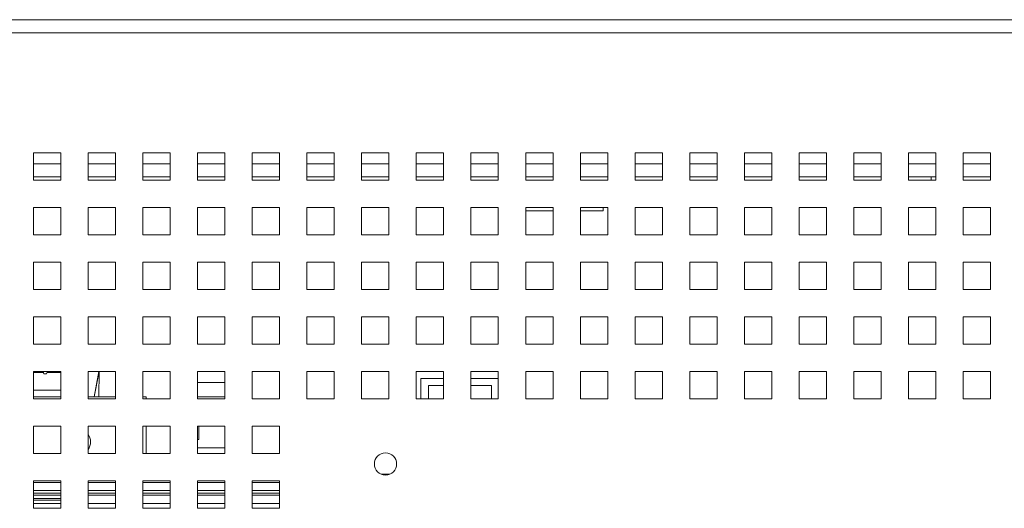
# Model space of a CAD drawing. Header units: inches. Extents: x 1 to 109, y 1 to 85.
# Tile 10 of 256: x 50.02 to 56.02, y 21.39 to 24.37. Entities that reach past the tile are written whole.
import ezdxf

# ---------------------------------------------------------------- set-up
doc = ezdxf.new("R2010")
doc.units = ezdxf.units.IN
doc.header["$MEASUREMENT"] = 0

msp = doc.modelspace()

# ---------------------------------------------------------------- linework, layer by layer
at = {"color": 7, "linetype": 'Continuous', "lineweight": 15, "ltscale": 5}
for p, q in [((44.7676, 24.3691), (62.2765, 24.3691)), ((45.3421, 24.3694), (61.7018, 24.3694)), ((62.2765, 24.2902), (44.7676, 24.2902)), ((50.2721, 23.5569), (50.1054, 23.5569)), ((50.1054, 23.5569), (50.1054, 23.3902)), ((50.2721, 23.3902), (50.2721, 23.5569)), ((50.6054, 23.5569), (50.4387, 23.5569)), ((50.4387, 23.5569), (50.4387, 23.3902)), ((50.6054, 23.3902), (50.6054, 23.5569)), ((50.9387, 23.5569), (50.7721, 23.5569)), ((50.7721, 23.5569), (50.7721, 23.3902)), ((50.9387, 23.3902), (50.9387, 23.5569)), ((51.2721, 23.5569), (51.1054, 23.5569)), ((51.1054, 23.5569), (51.1054, 23.3902)), ((51.2721, 23.3902), (51.2721, 23.5569)), ((51.6054, 23.5569), (51.4387, 23.5569)), ((51.4387, 23.5569), (51.4387, 23.3902)), ((51.6054, 23.3902), (51.6054, 23.5569)), ((51.9387, 23.5569), (51.7721, 23.5569)), ((51.7721, 23.5569), (51.7721, 23.3902)), ((51.9387, 23.3902), (51.9387, 23.5569)), ((52.2721, 23.5569), (52.1054, 23.5569)), ((52.1054, 23.5569), (52.1054, 23.3902)), ((52.2721, 23.3902), (52.2721, 23.5569)), ((52.6054, 23.5569), (52.4387, 23.5569)), ((52.4387, 23.5569), (52.4387, 23.3902)), ((52.6054, 23.3902), (52.6054, 23.5569)), ((52.9387, 23.5569), (52.7721, 23.5569)), ((52.7721, 23.5569), (52.7721, 23.3902)), ((52.9387, 23.3902), (52.9387, 23.5569)), ((53.2721, 23.5569), (53.1054, 23.5569)), ((53.1054, 23.5569), (53.1054, 23.3902)), ((53.2721, 23.3902), (53.2721, 23.5569)), ((53.6054, 23.5569), (53.4387, 23.5569)), ((53.4387, 23.5569), (53.4387, 23.3902)), ((53.6054, 23.3902), (53.6054, 23.5569)), ((53.9387, 23.5569), (53.7721, 23.5569)), ((53.7721, 23.5569), (53.7721, 23.3902)), ((53.9387, 23.3902), (53.9387, 23.5569)), ((54.2721, 23.5569), (54.1054, 23.5569)), ((54.1054, 23.5569), (54.1054, 23.3902)), ((54.2721, 23.3902), (54.2721, 23.5569)), ((54.6054, 23.5569), (54.4387, 23.5569)), ((54.4387, 23.5569), (54.4387, 23.3902)), ((54.6054, 23.3902), (54.6054, 23.5569)), ((54.9387, 23.5569), (54.7721, 23.5569)), ((54.7721, 23.5569), (54.7721, 23.3902)), ((54.9387, 23.3902), (54.9387, 23.5569)), ((55.2721, 23.5569), (55.1054, 23.5569)), ((55.1054, 23.5569), (55.1054, 23.3902)), ((55.2721, 23.3902), (55.2721, 23.5569)), ((55.6054, 23.5569), (55.4387, 23.5569)), ((55.4387, 23.5569), (55.4387, 23.3902)), ((55.6054, 23.3902), (55.6054, 23.5569)), ((55.9387, 23.5569), (55.7721, 23.5569)), ((55.7721, 23.5569), (55.7721, 23.3902)), ((55.9387, 23.3902), (55.9387, 23.5569)), ((50.2721, 23.4113), (50.1054, 23.4113)), ((50.6054, 23.4113), (50.4387, 23.4113)), ((50.9387, 23.4113), (50.7721, 23.4113)), ((51.2721, 23.4113), (51.1054, 23.4113)), ((51.6054, 23.4113), (51.4387, 23.4113)), ((51.9387, 23.4113), (51.7721, 23.4113)), ((52.2721, 23.4113), (52.1054, 23.4113)), ((52.6054, 23.4113), (52.4387, 23.4113)), ((52.9387, 23.4113), (52.7721, 23.4113)), ((53.2721, 23.4113), (53.1054, 23.4113)), ((53.6054, 23.4113), (53.4387, 23.4113)), ((53.9387, 23.4113), (53.7721, 23.4113)), ((54.2721, 23.4113), (54.1054, 23.4113)), ((54.6054, 23.4113), (54.4387, 23.4113)), ((54.9387, 23.4113), (54.7721, 23.4113)), ((55.2721, 23.4113), (55.1054, 23.4113)), ((55.6054, 23.4113), (55.4387, 23.4113)), ((55.5771, 23.4113), (55.5771, 23.3902)), ((55.9387, 23.4113), (55.7721, 23.4113)), ((50.1054, 23.3902), (50.2721, 23.3902)), ((50.4387, 23.3902), (50.6054, 23.3902)), ((50.7721, 23.3902), (50.9387, 23.3902)), ((51.1054, 23.3902), (51.2721, 23.3902)), ((51.4387, 23.3902), (51.6054, 23.3902)), ((51.7721, 23.3902), (51.9387, 23.3902)), ((52.1054, 23.3902), (52.2721, 23.3902)), ((52.4387, 23.3902), (52.6054, 23.3902)), ((52.7721, 23.3902), (52.9387, 23.3902)), ((53.1054, 23.3902), (53.2721, 23.3902)), ((53.4387, 23.3902), (53.6054, 23.3902)), ((53.7721, 23.3902), (53.9387, 23.3902)), ((54.1054, 23.3902), (54.2721, 23.3902)), ((54.4387, 23.3902), (54.6054, 23.3902)), ((54.7721, 23.3902), (54.9387, 23.3902)), ((55.1054, 23.3902), (55.2721, 23.3902)), ((55.4387, 23.3902), (55.6054, 23.3902)), ((55.7721, 23.3902), (55.9387, 23.3902)), ((50.2721, 23.2235), (50.1054, 23.2235)), ((50.1054, 23.2235), (50.1054, 23.0569)), ((50.2721, 23.0569), (50.2721, 23.2235)), ((50.6054, 23.2235), (50.4387, 23.2235)), ((50.4387, 23.2235), (50.4387, 23.0569)), ((50.6054, 23.0569), (50.6054, 23.2235)), ((50.7721, 23.2235), (50.7721, 23.0569)), ((50.9387, 23.2235), (50.7721, 23.2235)), ((50.9387, 23.0569), (50.9387, 23.2235)), ((51.2721, 23.2235), (51.1054, 23.2235)), ((51.1054, 23.2235), (51.1054, 23.0569)), ((51.2721, 23.0569), (51.2721, 23.2235)), ((51.6054, 23.2235), (51.4387, 23.2235)), ((51.4387, 23.2235), (51.4387, 23.0569)), ((51.6054, 23.0569), (51.6054, 23.2235)), ((51.9387, 23.2235), (51.7721, 23.2235)), ((51.7721, 23.2235), (51.7721, 23.0569)), ((51.9387, 23.0569), (51.9387, 23.2235)), ((52.2721, 23.2235), (52.1054, 23.2235)), ((52.1054, 23.2235), (52.1054, 23.0569)), ((52.2721, 23.0569), (52.2721, 23.2235)), ((52.6054, 23.2235), (52.4387, 23.2235)), ((52.4387, 23.2235), (52.4387, 23.0569)), ((52.6054, 23.0569), (52.6054, 23.2235)), ((52.9387, 23.2235), (52.7721, 23.2235)), ((52.7721, 23.2235), (52.7721, 23.0569)), ((52.9387, 23.0569), (52.9387, 23.2235)), ((53.2721, 23.2235), (53.1054, 23.2235)), ((53.1054, 23.2235), (53.1054, 23.0569)), ((53.2721, 23.0569), (53.2721, 23.2235)), ((53.6054, 23.2235), (53.4387, 23.2235)), ((53.4387, 23.2235), (53.4387, 23.0569)), ((53.5771, 23.2045), (53.5771, 23.2235)), ((53.6054, 23.0569), (53.6054, 23.2235)), ((53.9387, 23.2235), (53.7721, 23.2235)), ((53.7721, 23.2235), (53.7721, 23.0569)), ((53.9387, 23.0569), (53.9387, 23.2235)), ((54.2721, 23.2235), (54.1054, 23.2235)), ((54.1054, 23.2235), (54.1054, 23.0569)), ((54.2721, 23.0569), (54.2721, 23.2235)), ((54.6054, 23.2235), (54.4387, 23.2235)), ((54.4387, 23.2235), (54.4387, 23.0569)), ((54.6054, 23.0569), (54.6054, 23.2235)), ((54.9387, 23.2235), (54.7721, 23.2235)), ((54.7721, 23.2235), (54.7721, 23.0569)), ((54.9387, 23.0569), (54.9387, 23.2235)), ((55.2721, 23.2235), (55.1054, 23.2235)), ((55.1054, 23.2235), (55.1054, 23.0569)), ((55.2721, 23.0569), (55.2721, 23.2235)), ((55.6054, 23.2235), (55.4387, 23.2235)), ((55.4387, 23.2235), (55.4387, 23.0569)), ((55.6054, 23.0569), (55.6054, 23.2235)), ((55.9387, 23.2235), (55.7721, 23.2235)), ((55.7721, 23.2235), (55.7721, 23.0569)), ((55.9387, 23.0569), (55.9387, 23.2235)), ((53.1054, 23.2045), (53.2721, 23.2045)), ((53.4387, 23.2045), (53.5771, 23.2045)), ((50.1054, 23.0569), (50.2721, 23.0569)), ((50.4387, 23.0569), (50.6054, 23.0569)), ((50.7721, 23.0569), (50.9387, 23.0569)), ((51.1054, 23.0569), (51.2721, 23.0569)), ((51.4387, 23.0569), (51.6054, 23.0569)), ((51.7721, 23.0569), (51.9387, 23.0569)), ((52.1054, 23.0569), (52.2721, 23.0569)), ((52.4387, 23.0569), (52.6054, 23.0569)), ((52.7721, 23.0569), (52.9387, 23.0569)), ((53.1054, 23.0569), (53.2721, 23.0569)), ((53.4387, 23.0569), (53.6054, 23.0569)), ((53.7721, 23.0569), (53.9387, 23.0569)), ((54.1054, 23.0569), (54.2721, 23.0569)), ((54.4387, 23.0569), (54.6054, 23.0569)), ((54.7721, 23.0569), (54.9387, 23.0569)), ((55.1054, 23.0569), (55.2721, 23.0569)), ((55.4387, 23.0569), (55.6054, 23.0569)), ((55.7721, 23.0569), (55.9387, 23.0569)), ((50.2721, 22.8902), (50.1054, 22.8902)), ((50.1054, 22.8902), (50.1054, 22.7235)), ((50.2721, 22.7235), (50.2721, 22.8902)), ((50.6054, 22.8902), (50.4387, 22.8902)), ((50.4387, 22.8902), (50.4387, 22.7235)), ((50.6054, 22.7235), (50.6054, 22.8902)), ((50.7721, 22.8902), (50.7721, 22.7235)), ((50.9387, 22.8902), (50.7721, 22.8902)), ((50.9387, 22.7235), (50.9387, 22.8902)), ((51.2721, 22.8902), (51.1054, 22.8902)), ((51.1054, 22.8902), (51.1054, 22.7235)), ((51.2721, 22.7235), (51.2721, 22.8902)), ((51.6054, 22.8902), (51.4387, 22.8902)), ((51.4387, 22.8902), (51.4387, 22.7235)), ((51.6054, 22.7235), (51.6054, 22.8902)), ((51.9387, 22.8902), (51.7721, 22.8902)), ((51.7721, 22.8902), (51.7721, 22.7235)), ((51.9387, 22.7235), (51.9387, 22.8902)), ((52.2721, 22.8902), (52.1054, 22.8902)), ((52.1054, 22.8902), (52.1054, 22.7235)), ((52.2721, 22.7235), (52.2721, 22.8902)), ((52.6054, 22.8902), (52.4387, 22.8902)), ((52.4387, 22.8902), (52.4387, 22.7235)), ((52.6054, 22.7235), (52.6054, 22.8902)), ((52.9387, 22.8902), (52.7721, 22.8902)), ((52.7721, 22.8902), (52.7721, 22.7235)), ((52.9387, 22.7235), (52.9387, 22.8902)), ((53.2721, 22.8902), (53.1054, 22.8902)), ((53.1054, 22.8902), (53.1054, 22.7235)), ((53.2721, 22.7235), (53.2721, 22.8902)), ((53.6054, 22.8902), (53.4387, 22.8902)), ((53.4387, 22.8902), (53.4387, 22.7235)), ((53.6054, 22.7235), (53.6054, 22.8902)), ((53.9387, 22.8902), (53.7721, 22.8902)), ((53.7721, 22.8902), (53.7721, 22.7235)), ((53.9387, 22.7235), (53.9387, 22.8902)), ((54.2721, 22.8902), (54.1054, 22.8902)), ((54.1054, 22.8902), (54.1054, 22.7235)), ((54.2721, 22.7235), (54.2721, 22.8902)), ((54.6054, 22.8902), (54.4387, 22.8902)), ((54.4387, 22.8902), (54.4387, 22.7235)), ((54.6054, 22.7235), (54.6054, 22.8902)), ((54.9387, 22.8902), (54.7721, 22.8902)), ((54.7721, 22.8902), (54.7721, 22.7235)), ((54.9387, 22.7235), (54.9387, 22.8902)), ((55.2721, 22.8902), (55.1054, 22.8902)), ((55.1054, 22.8902), (55.1054, 22.7235)), ((55.2721, 22.7235), (55.2721, 22.8902)), ((55.6054, 22.8902), (55.4387, 22.8902)), ((55.4387, 22.8902), (55.4387, 22.7235)), ((55.6054, 22.7235), (55.6054, 22.8902)), ((55.9387, 22.8902), (55.7721, 22.8902)), ((55.7721, 22.8902), (55.7721, 22.7235)), ((55.9387, 22.7235), (55.9387, 22.8902)), ((50.1054, 22.7235), (50.2721, 22.7235)), ((50.4387, 22.7235), (50.6054, 22.7235)), ((50.7721, 22.7235), (50.9387, 22.7235)), ((51.1054, 22.7235), (51.2721, 22.7235)), ((51.4387, 22.7235), (51.6054, 22.7235)), ((51.7721, 22.7235), (51.9387, 22.7235)), ((52.1054, 22.7235), (52.2721, 22.7235)), ((52.4387, 22.7235), (52.6054, 22.7235)), ((52.7721, 22.7235), (52.9387, 22.7235)), ((53.1054, 22.7235), (53.2721, 22.7235)), ((53.4387, 22.7235), (53.6054, 22.7235)), ((53.7721, 22.7235), (53.9387, 22.7235)), ((54.1054, 22.7235), (54.2721, 22.7235)), ((54.4387, 22.7235), (54.6054, 22.7235)), ((54.7721, 22.7235), (54.9387, 22.7235)), ((55.1054, 22.7235), (55.2721, 22.7235)), ((55.4387, 22.7235), (55.6054, 22.7235)), ((55.7721, 22.7235), (55.9387, 22.7235)), ((50.2721, 22.5569), (50.1054, 22.5569)), ((50.1054, 22.5569), (50.1054, 22.3902)), ((50.2721, 22.3902), (50.2721, 22.5569)), ((50.6054, 22.5569), (50.4387, 22.5569)), ((50.4387, 22.5569), (50.4387, 22.3902)), ((50.6054, 22.3902), (50.6054, 22.5569)), ((50.7721, 22.5569), (50.7721, 22.3902)), ((50.9387, 22.5569), (50.7721, 22.5569)), ((50.9387, 22.3902), (50.9387, 22.5569)), ((51.2721, 22.5569), (51.1054, 22.5569)), ((51.1054, 22.5569), (51.1054, 22.3902)), ((51.2721, 22.3902), (51.2721, 22.5569)), ((51.6054, 22.5569), (51.4387, 22.5569)), ((51.4387, 22.5569), (51.4387, 22.3902)), ((51.6054, 22.3902), (51.6054, 22.5569)), ((51.9387, 22.5569), (51.7721, 22.5569)), ((51.7721, 22.5569), (51.7721, 22.3902)), ((51.9387, 22.3902), (51.9387, 22.5569)), ((52.2721, 22.5569), (52.1054, 22.5569)), ((52.1054, 22.5569), (52.1054, 22.3902)), ((52.2721, 22.3902), (52.2721, 22.5569)), ((52.6054, 22.5569), (52.4387, 22.5569)), ((52.4387, 22.5569), (52.4387, 22.3902)), ((52.6054, 22.3902), (52.6054, 22.5569)), ((52.9387, 22.5569), (52.7721, 22.5569)), ((52.7721, 22.5569), (52.7721, 22.3902)), ((52.9387, 22.3902), (52.9387, 22.5569)), ((53.2721, 22.5569), (53.1054, 22.5569)), ((53.1054, 22.5569), (53.1054, 22.3902)), ((53.2721, 22.3902), (53.2721, 22.5569)), ((53.6054, 22.5569), (53.4387, 22.5569)), ((53.4387, 22.5569), (53.4387, 22.3902)), ((53.6054, 22.3902), (53.6054, 22.5569)), ((53.9387, 22.5569), (53.7721, 22.5569)), ((53.7721, 22.5569), (53.7721, 22.3902)), ((53.9387, 22.3902), (53.9387, 22.5569)), ((54.2721, 22.5569), (54.1054, 22.5569)), ((54.1054, 22.5569), (54.1054, 22.3902)), ((54.2721, 22.3902), (54.2721, 22.5569)), ((54.6054, 22.5569), (54.4387, 22.5569)), ((54.4387, 22.5569), (54.4387, 22.3902)), ((54.6054, 22.3902), (54.6054, 22.5569)), ((54.9387, 22.5569), (54.7721, 22.5569)), ((54.7721, 22.5569), (54.7721, 22.3902)), ((54.9387, 22.3902), (54.9387, 22.5569)), ((55.2721, 22.5569), (55.1054, 22.5569)), ((55.1054, 22.5569), (55.1054, 22.3902)), ((55.2721, 22.3902), (55.2721, 22.5569)), ((55.6054, 22.5569), (55.4387, 22.5569)), ((55.4387, 22.5569), (55.4387, 22.3902)), ((55.6054, 22.3902), (55.6054, 22.5569)), ((55.9387, 22.5569), (55.7721, 22.5569)), ((55.7721, 22.5569), (55.7721, 22.3902)), ((55.9387, 22.3902), (55.9387, 22.5569)), ((50.1054, 22.3902), (50.2721, 22.3902)), ((50.4387, 22.3902), (50.6054, 22.3902)), ((50.7721, 22.3902), (50.9387, 22.3902)), ((51.1054, 22.3902), (51.2721, 22.3902)), ((51.4387, 22.3902), (51.6054, 22.3902)), ((51.7721, 22.3902), (51.9387, 22.3902)), ((52.1054, 22.3902), (52.2721, 22.3902)), ((52.4387, 22.3902), (52.6054, 22.3902)), ((52.7721, 22.3902), (52.9387, 22.3902)), ((53.1054, 22.3902), (53.2721, 22.3902)), ((53.4387, 22.3902), (53.6054, 22.3902)), ((53.7721, 22.3902), (53.9387, 22.3902)), ((54.1054, 22.3902), (54.2721, 22.3902)), ((54.4387, 22.3902), (54.6054, 22.3902)), ((54.7721, 22.3902), (54.9387, 22.3902)), ((55.1054, 22.3902), (55.2721, 22.3902)), ((55.4387, 22.3902), (55.6054, 22.3902)), ((55.7721, 22.3902), (55.9387, 22.3902)), ((50.2721, 22.2235), (50.1054, 22.2235)), ((50.1054, 22.2235), (50.1054, 22.0569)), ((50.1659, 22.2189), (50.1054, 22.2189)), ((50.1056, 22.1106), (50.1056, 22.2189)), ((50.1696, 22.2096), (50.1641, 22.2235)), ((50.1855, 22.2096), (50.1696, 22.2096)), ((50.191, 22.2235), (50.1855, 22.2096)), ((50.2721, 22.2189), (50.1892, 22.2189)), ((50.2721, 22.0569), (50.2721, 22.2235)), ((50.6054, 22.2235), (50.4387, 22.2235)), ((50.4387, 22.2235), (50.4387, 22.0569)), ((50.5059, 22.2235), (50.476, 22.0697)), ((50.5037, 22.2235), (50.4761, 22.0698)), ((50.5049, 22.0697), (50.506, 22.2235)), ((50.6054, 22.0569), (50.6054, 22.2235)), ((50.7721, 22.2235), (50.7721, 22.0569)), ((50.9387, 22.2235), (50.7721, 22.2235)), ((50.9387, 22.0569), (50.9387, 22.2235)), ((51.2721, 22.2235), (51.1054, 22.2235)), ((51.1054, 22.2235), (51.1054, 22.0569)), ((51.2721, 22.0569), (51.2721, 22.2235)), ((51.6054, 22.2235), (51.4387, 22.2235)), ((51.4387, 22.2235), (51.4387, 22.0569)), ((51.6054, 22.0569), (51.6054, 22.2235)), ((51.9387, 22.2235), (51.7721, 22.2235)), ((51.7721, 22.2235), (51.7721, 22.0569)), ((51.9387, 22.0569), (51.9387, 22.2235)), ((52.2721, 22.2235), (52.1054, 22.2235)), ((52.1054, 22.2235), (52.1054, 22.0569)), ((52.2721, 22.0569), (52.2721, 22.2235)), ((52.6054, 22.2235), (52.4387, 22.2235)), ((52.4387, 22.2235), (52.4387, 22.0569)), ((52.6054, 22.0569), (52.6054, 22.2235)), ((52.9387, 22.2235), (52.7721, 22.2235)), ((52.7721, 22.2235), (52.7721, 22.0569)), ((52.9387, 22.0569), (52.9387, 22.2235)), ((53.2721, 22.2235), (53.1054, 22.2235)), ((53.1054, 22.2235), (53.1054, 22.0569)), ((53.2721, 22.0569), (53.2721, 22.2235)), ((53.6054, 22.2235), (53.4387, 22.2235)), ((53.4387, 22.2235), (53.4387, 22.0569)), ((53.6054, 22.0569), (53.6054, 22.2235)), ((53.9387, 22.2235), (53.7721, 22.2235)), ((53.7721, 22.2235), (53.7721, 22.0569)), ((53.9387, 22.0569), (53.9387, 22.2235)), ((54.2721, 22.2235), (54.1054, 22.2235)), ((54.1054, 22.2235), (54.1054, 22.0569)), ((54.2721, 22.0569), (54.2721, 22.2235)), ((54.6054, 22.2235), (54.4387, 22.2235)), ((54.4387, 22.2235), (54.4387, 22.0569)), ((54.6054, 22.0569), (54.6054, 22.2235)), ((54.9387, 22.2235), (54.7721, 22.2235)), ((54.7721, 22.2235), (54.7721, 22.0569)), ((54.9387, 22.0569), (54.9387, 22.2235)), ((55.2721, 22.2235), (55.1054, 22.2235)), ((55.1054, 22.2235), (55.1054, 22.0569)), ((55.2721, 22.0569), (55.2721, 22.2235)), ((55.6054, 22.2235), (55.4387, 22.2235)), ((55.4387, 22.2235), (55.4387, 22.0569)), ((55.6054, 22.0569), (55.6054, 22.2235)), ((55.9387, 22.2235), (55.7721, 22.2235)), ((55.7721, 22.2235), (55.7721, 22.0569)), ((55.9387, 22.0569), (55.9387, 22.2235)), ((51.2721, 22.1569), (51.1054, 22.1569)), ((52.4656, 22.1819), (52.4656, 22.0569)), ((52.6054, 22.1819), (52.4656, 22.1819)), ((52.9387, 22.1819), (52.7721, 22.1819)), ((50.2721, 22.1106), (50.1056, 22.1106)), ((50.1056, 22.1106), (50.1056, 22.0697)), ((52.5131, 22.1381), (52.5131, 22.0569)), ((52.5131, 22.1381), (52.6054, 22.1381)), ((52.7721, 22.1381), (52.8964, 22.1381)), ((52.8964, 22.1381), (52.8964, 22.0569)), ((50.1054, 22.0697), (50.2721, 22.0697)), ((50.1054, 22.0569), (50.2721, 22.0569)), ((50.4387, 22.0697), (50.6054, 22.0697)), ((50.4387, 22.0569), (50.6054, 22.0569)), ((50.7721, 22.0697), (50.7926, 22.0697)), ((50.7721, 22.0569), (50.9387, 22.0569)), ((50.7926, 22.0697), (50.7926, 22.0569)), ((51.1054, 22.0706), (51.2721, 22.0706)), ((51.1054, 22.0569), (51.2721, 22.0569)), ((51.4387, 22.0569), (51.6054, 22.0569)), ((51.7721, 22.0569), (51.9387, 22.0569)), ((52.1054, 22.0569), (52.2721, 22.0569)), ((52.4387, 22.0569), (52.6054, 22.0569)), ((52.7721, 22.0569), (52.9387, 22.0569)), ((53.1054, 22.0569), (53.2721, 22.0569)), ((53.4387, 22.0569), (53.6054, 22.0569)), ((53.7721, 22.0569), (53.9387, 22.0569)), ((54.1054, 22.0569), (54.2721, 22.0569)), ((54.4387, 22.0569), (54.6054, 22.0569)), ((54.7721, 22.0569), (54.9387, 22.0569)), ((55.1054, 22.0569), (55.2721, 22.0569)), ((55.4387, 22.0569), (55.6054, 22.0569)), ((55.7721, 22.0569), (55.9387, 22.0569)), ((50.2721, 21.8902), (50.1054, 21.8902)), ((50.1054, 21.8902), (50.1054, 21.7235)), ((50.2721, 21.7235), (50.2721, 21.8902)), ((50.6054, 21.8902), (50.4387, 21.8902)), ((50.4387, 21.8902), (50.4387, 21.7235)), ((50.6054, 21.7235), (50.6054, 21.8902)), ((50.7721, 21.8902), (50.7721, 21.7235)), ((50.9387, 21.8902), (50.7721, 21.8902)), ((50.7926, 21.8902), (50.7926, 21.7235)), ((50.9387, 21.7235), (50.9387, 21.8902)), ((51.2721, 21.8902), (51.1054, 21.8902)), ((51.1054, 21.8902), (51.1054, 21.7235)), ((51.1135, 21.8902), (51.1135, 21.8106)), ((51.2721, 21.7235), (51.2721, 21.8902)), ((51.6054, 21.8902), (51.4387, 21.8902)), ((51.4387, 21.8902), (51.4387, 21.7235)), ((51.6054, 21.7235), (51.6054, 21.8902)), ((51.1054, 21.8106), (51.1135, 21.8106)), ((50.1054, 21.7235), (50.2721, 21.7235)), ((50.4387, 21.7235), (50.6054, 21.7235)), ((50.7721, 21.7235), (50.9387, 21.7235)), ((51.1054, 21.7585), (51.2721, 21.7585)), ((51.1054, 21.7235), (51.2721, 21.7235)), ((51.4387, 21.7235), (51.6054, 21.7235)), ((50.2721, 21.5569), (50.1054, 21.5569)), ((50.1054, 21.5569), (50.1054, 21.3902)), ((50.2721, 21.5484), (50.1054, 21.5484)), ((50.2721, 21.3902), (50.2721, 21.5569)), ((50.6054, 21.5569), (50.4387, 21.5569)), ((50.4387, 21.5569), (50.4387, 21.3902)), ((50.6054, 21.5484), (50.4387, 21.5484)), ((50.6054, 21.3902), (50.6054, 21.5569)), ((50.7721, 21.5569), (50.7721, 21.3902)), ((50.9387, 21.5569), (50.7721, 21.5569)), ((50.9387, 21.5484), (50.7721, 21.5484)), ((50.9387, 21.3902), (50.9387, 21.5569)), ((51.2721, 21.5569), (51.1054, 21.5569)), ((51.1054, 21.5569), (51.1054, 21.3902)), ((51.2721, 21.5484), (51.1054, 21.5484)), ((51.2721, 21.3902), (51.2721, 21.5569)), ((51.6054, 21.5569), (51.4387, 21.5569)), ((51.4387, 21.5569), (51.4387, 21.3902)), ((51.6054, 21.5484), (51.4387, 21.5484)), ((51.6054, 21.3902), (51.6054, 21.5569)), ((50.2721, 21.4985), (50.1054, 21.4985)), ((50.2721, 21.4819), (50.1054, 21.4819)), ((50.6054, 21.4985), (50.4387, 21.4985)), ((50.6054, 21.4819), (50.4387, 21.4819)), ((50.9387, 21.4985), (50.7721, 21.4985)), ((50.9387, 21.4819), (50.7721, 21.4819)), ((51.2721, 21.4985), (51.1054, 21.4985)), ((51.2721, 21.4819), (51.1054, 21.4819)), ((51.6054, 21.4985), (51.4387, 21.4985)), ((51.6054, 21.4819), (51.4387, 21.4819)), ((50.2721, 21.4694), (50.1054, 21.4694)), ((50.2721, 21.4499), (50.1054, 21.4499)), ((50.2721, 21.4402), (50.1054, 21.4402)), ((50.6054, 21.4694), (50.4387, 21.4694)), ((50.9387, 21.4694), (50.7721, 21.4694)), ((51.2721, 21.4694), (51.1054, 21.4694)), ((51.6054, 21.4694), (51.4387, 21.4694)), ((50.1054, 21.3902), (50.2721, 21.3902)), ((50.2721, 21.4194), (50.1056, 21.4194)), ((50.1056, 21.4194), (50.1056, 21.3902)), ((50.4387, 21.3902), (50.6054, 21.3902)), ((50.6054, 21.4194), (50.4389, 21.4194)), ((50.4389, 21.4194), (50.4389, 21.3902)), ((50.7721, 21.3902), (50.9387, 21.3902)), ((50.9387, 21.4194), (50.7722, 21.4194)), ((50.7722, 21.4194), (50.7722, 21.3902)), ((51.1054, 21.3902), (51.2721, 21.3902)), ((51.2721, 21.4194), (51.1056, 21.4194)), ((51.1056, 21.4194), (51.1056, 21.3902)), ((51.4387, 21.3902), (51.6054, 21.3902)), ((51.6054, 21.4194), (51.4389, 21.4194)), ((51.4389, 21.4194), (51.4389, 21.3902))]:
    msp.add_line(p, q, dxfattribs=at)
at = {"color": 8, "linetype": 'Continuous', "lineweight": 15, "ltscale": 5}
for p, q in [((50.1054, 23.4902), (50.2721, 23.4902)), ((50.4387, 23.4902), (50.6054, 23.4902)), ((50.7721, 23.4902), (50.9387, 23.4902)), ((51.1054, 23.4902), (51.2721, 23.4902)), ((51.4387, 23.4902), (51.6054, 23.4902)), ((51.7721, 23.4902), (51.9387, 23.4902)), ((52.1054, 23.4902), (52.2721, 23.4902)), ((52.4387, 23.4902), (52.6054, 23.4902)), ((52.7721, 23.4902), (52.9387, 23.4902)), ((53.1054, 23.4902), (53.2721, 23.4902)), ((53.4387, 23.4902), (53.6054, 23.4902)), ((53.7721, 23.4902), (53.9387, 23.4902)), ((54.1054, 23.4902), (54.2721, 23.4902)), ((54.4387, 23.4902), (54.6054, 23.4902)), ((54.7721, 23.4902), (54.9387, 23.4902)), ((55.1054, 23.4902), (55.2721, 23.4902)), ((55.4387, 23.4902), (55.6054, 23.4902)), ((55.7721, 23.4902), (55.9387, 23.4902)), ((52.276, 21.5975), (52.2265, 21.5975))]:
    msp.add_line(p, q, dxfattribs=at)
at = {"color": 7, "linetype": 'Continuous', "lineweight": 15, "ltscale": 25}
msp.add_circle((52.2512, 21.6608), 0.0679, dxfattribs=at)
msp.add_arc((50.376, 21.7947), 0.0783, 323.23181, 36.76819, dxfattribs=at)

doc.saveas('drawing.dxf')
